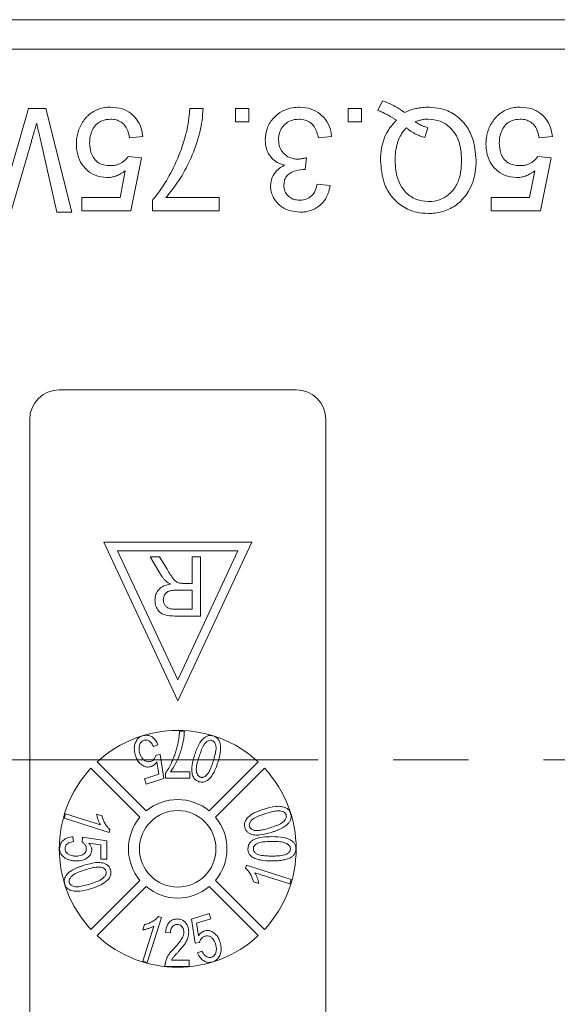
# Model space of a CAD drawing. Header units: millimetres. Extents: x 8853 to 11418, y 45 to 1005.
# Tile 182 of 256: x 10800 to 10818, y 444 to 477. Entities that reach past the tile are written whole.
import ezdxf

# ---------------------------------------------------------------- set-up
doc = ezdxf.new("R2010")
doc.units = ezdxf.units.MM
doc.linetypes.add('CENTERX2', pattern=[20.32, 12.7, -2.54, 2.54, -2.54])

msp = doc.modelspace()

# ---------------------------------------------------------------- linework, layer by layer
at = {"color": 7, "linetype": 'Continuous', "lineweight": 15}
for p, q in [((10827.855, 477.04), (10788.041, 477.04)), ((10786.923, 476.04), (10827.855, 476.04)), ((10811.855, 473.976), (10812.016, 474.296)), ((10799.299, 471.422), (10800.056, 474.04)), ((10800.056, 474.04), (10800.641, 474.04)), ((10800.641, 474.04), (10801.522, 470.54)), ((10805.505, 474.04), (10805.953, 474.04)), ((10807.047, 474.04), (10807.496, 474.04)), ((10807.047, 473.591), (10807.047, 474.04)), ((10807.496, 474.04), (10807.496, 473.591)), ((10810.851, 473.591), (10810.851, 474.04)), ((10810.851, 474.04), (10811.3, 474.04)), ((10811.3, 474.04), (10811.3, 473.591)), ((10807.496, 473.591), (10807.047, 473.591)), ((10811.3, 473.591), (10810.851, 473.591)), ((10813.442, 473.059), (10813.547, 473.392)), ((10800.153, 472.929), (10799.461, 470.54)), ((10801.012, 470.54), (10800.493, 472.842)), ((10803.917, 473.098), (10803.468, 473.053)), ((10810.295, 473.098), (10809.847, 473.053)), ((10817.75, 473.098), (10817.302, 473.053)), ((10803.424, 472.425), (10803.872, 472.38)), ((10803.872, 472.38), (10803.513, 470.585)), ((10809.447, 472.38), (10809.401, 471.976)), ((10817.257, 472.425), (10817.706, 472.38)), ((10817.706, 472.38), (10817.347, 470.585)), ((10803.147, 471.034), (10803.325, 471.94)), ((10816.98, 471.034), (10817.158, 471.94)), ((10809.802, 471.483), (10810.25, 471.438)), ((10801.853, 471.034), (10803.147, 471.034)), ((10801.853, 470.585), (10801.853, 471.034)), ((10804.248, 470.585), (10804.248, 470.948)), ((10804.697, 471.034), (10806.492, 471.034)), ((10806.492, 471.034), (10806.492, 470.585)), ((10815.686, 470.585), (10815.686, 471.034)), ((10815.686, 471.034), (10816.98, 471.034)), ((10801.522, 470.54), (10801.012, 470.54)), ((10803.513, 470.585), (10801.853, 470.585)), ((10806.492, 470.585), (10804.248, 470.585)), ((10817.347, 470.585), (10815.686, 470.585)), ((10801.096, 464.54), (10809.096, 464.54)), ((10800.096, 440.54), (10800.096, 463.54)), ((10810.096, 463.54), (10810.096, 440.54)), ((10802.596, 459.401), (10805.096, 454.04)), ((10807.596, 459.401), (10802.596, 459.401)), ((10805.096, 454.04), (10807.596, 459.401)), ((10803.067, 459.101), (10807.125, 459.101)), ((10805.096, 454.75), (10803.067, 459.101)), ((10804.491, 458.349), (10804.163, 458.901)), ((10804.163, 458.901), (10804.486, 458.901)), ((10804.486, 458.901), (10804.736, 458.479)), ((10807.125, 459.101), (10805.096, 454.75)), ((10805.583, 458.901), (10805.583, 458.004)), ((10805.865, 458.901), (10805.583, 458.901)), ((10805.865, 458.901), (10805.865, 456.901)), ((10805.294, 458.004), (10805.583, 458.004)), ((10805.048, 457.773), (10805.583, 457.773)), ((10805.583, 457.773), (10805.583, 457.132)), ((10805.583, 457.132), (10804.987, 457.132)), ((10805.865, 456.901), (10804.998, 456.901)), ((10805.157, 453.01), (10805.321, 453.01)), ((10804.43, 452.556), (10804.28, 452.491)), ((10804.358, 452.208), (10804.504, 452.229)), ((10804.504, 452.229), (10804.632, 451.416)), ((10802.376, 451.973), (10804.031, 450.318)), ((10804.458, 451.556), (10804.395, 451.983)), ((10806.161, 450.318), (10807.817, 451.973)), ((10803.819, 450.105), (10802.164, 451.761)), ((10803.977, 451.404), (10804.458, 451.556)), ((10804.685, 451.43), (10804.685, 451.596)), ((10804.849, 451.636), (10805.506, 451.636)), ((10805.506, 451.636), (10805.506, 451.43)), ((10808.029, 451.761), (10806.374, 450.105)), ((10804.034, 451.227), (10803.977, 451.404)), ((10804.632, 451.416), (10804.034, 451.227)), ((10805.506, 451.43), (10804.685, 451.43)), ((10801.259, 450.073), (10801.306, 450.22)), ((10802.778, 449.594), (10801.259, 450.073)), ((10801.306, 450.22), (10802.489, 449.847)), ((10802.538, 450.157), (10802.358, 450.214)), ((10802.778, 449.594), (10802.807, 449.689)), ((10801.557, 449.45), (10801.578, 449.285)), ((10801.865, 449.265), (10801.885, 449.429)), ((10801.885, 449.429), (10802.706, 449.306)), ((10802.501, 449.17), (10802.086, 449.23)), ((10802.706, 449.306), (10802.706, 448.691)), ((10802.501, 448.691), (10802.501, 449.17)), ((10802.706, 448.691), (10802.501, 448.691)), ((10807.415, 448.487), (10807.385, 448.391)), ((10807.415, 448.487), (10808.933, 448.008)), ((10808.887, 447.86), (10807.704, 448.233)), ((10802.164, 446.32), (10803.819, 447.975)), ((10806.374, 447.975), (10808.029, 446.32)), ((10807.654, 447.923), (10807.834, 447.867)), ((10808.933, 448.008), (10808.887, 447.86)), ((10804.031, 447.763), (10802.376, 446.108)), ((10807.817, 446.108), (10806.161, 447.763)), ((10804.543, 446.722), (10804.064, 445.203)), ((10804.543, 446.722), (10804.447, 446.751)), ((10805.56, 446.664), (10806.159, 446.853)), ((10805.689, 445.851), (10805.56, 446.664)), ((10806.215, 446.676), (10805.734, 446.525)), ((10806.159, 446.853), (10806.215, 446.676)), ((10803.916, 445.25), (10804.289, 446.433)), ((10803.979, 446.482), (10803.923, 446.302)), ((10805.734, 446.525), (10805.798, 446.098)), ((10804.851, 446.199), (10804.687, 446.219)), ((10805.834, 445.872), (10805.689, 445.851)), ((10805.763, 445.524), (10805.913, 445.589)), ((10804.064, 445.203), (10803.916, 445.25)), ((10804.881, 445.276), (10805.487, 445.276)), ((10805.487, 445.276), (10805.487, 445.07)), ((10805.487, 445.07), (10804.666, 445.07))]:
    msp.add_line(p, q, dxfattribs=at)
at = {"color": 1, "linetype": 'CENTERX2', "lineweight": 13}
msp.add_line((10715.855, 452.04), (11241.313, 452.04), dxfattribs=at)
at = {"color": 7, "linetype": 'Continuous', "lineweight": 15}
msp.add_circle((10805.096, 449.04), 1.292, dxfattribs=at)
for centre, radius, start, end in [((10801.096, 463.54), 1, 90, 180), ((10809.096, 463.54), 1, 0, 90), ((10805.096, 449.04), 4, 47.1491, 132.8509), ((10805.096, 449.04), 4, 137.1491, 222.8509), ((10805.096, 449.04), 4, 317.1491, 42.8509), ((10805.096, 449.04), 1.663, 50.1744, 129.8256), ((10805.096, 449.04), 1.663, 140.1744, 219.8256), ((10805.096, 449.04), 1.663, 320.1744, 39.8256), ((10805.096, 449.04), 1.663, 230.1744, 309.8256), ((10805.096, 449.04), 4, 227.1491, 312.8509)]:
    msp.add_arc(centre, radius, start, end, dxfattribs=at)
for points, knots in [([(10812.016, 474.296), (10812.079, 474.273), (10812.205, 474.228), (10812.359, 474.154), (10812.482, 474.087), (10812.577, 474.03), (10812.67, 473.969), (10812.731, 473.927), (10812.761, 473.906)], [0, 0, 0, 0, 0.237022, 0.475091, 0.605871, 0.736859, 0.868386, 1, 1, 1, 1]), ([(10802.83, 474.085), (10802.763, 474.083), (10802.628, 474.077), (10802.43, 474.029), (10802.243, 473.942), (10802.104, 473.839), (10802.006, 473.741), (10801.963, 473.687), (10801.941, 473.66)], [0, 0, 0, 0, 0.195914, 0.39631, 0.592972, 0.797743, 0.898464, 1, 1, 1, 1]), ([(10802.83, 474.085), (10802.965, 474.075), (10803.211, 474.057), (10803.531, 473.884), (10803.758, 473.638), (10803.881, 473.36), (10803.907, 473.174), (10803.917, 473.098)], [0, 0, 0, 0, 0.248379, 0.451028, 0.653732, 0.857674, 1, 1, 1, 1]), ([(10805.953, 474.04), (10805.944, 473.907), (10805.915, 473.506), (10805.745, 472.847), (10805.457, 472.148), (10805.106, 471.535), (10804.834, 471.202), (10804.697, 471.034)], [0, 0, 0, 0, 0.12089, 0.363049, 0.611426, 0.804202, 1, 1, 1, 1]), ([(10805.35, 473.089), (10805.367, 473.153), (10805.401, 473.282), (10805.436, 473.459), (10805.461, 473.618), (10805.48, 473.758), (10805.494, 473.899), (10805.501, 473.993), (10805.505, 474.04)], [0, 0, 0, 0, 0.207128, 0.414579, 0.560657, 0.706858, 0.853397, 1, 1, 1, 1]), ([(10808.052, 472.987), (10808.065, 473.123), (10808.091, 473.397), (10808.318, 473.732), (10808.619, 473.969), (10808.929, 474.074), (10809.13, 474.082), (10809.206, 474.085)], [0, 0, 0, 0, 0.228572, 0.459007, 0.660095, 0.870765, 1, 1, 1, 1]), ([(10809.206, 474.085), (10809.342, 474.074), (10809.593, 474.054), (10809.916, 473.869), (10810.148, 473.609), (10810.263, 473.334), (10810.287, 473.158), (10810.295, 473.098)], [0, 0, 0, 0, 0.249595, 0.46063, 0.671469, 0.886859, 1, 1, 1, 1]), ([(10812.485, 473.643), (10812.458, 473.662), (10812.402, 473.698), (10812.317, 473.751), (10812.23, 473.801), (10812.126, 473.858), (10812.002, 473.919), (10811.904, 473.957), (10811.855, 473.976)], [0, 0, 0, 0, 0.139963, 0.279956, 0.419938, 0.560053, 0.779572, 1, 1, 1, 1]), ([(10812.761, 473.906), (10812.822, 473.933), (10812.945, 473.987), (10813.11, 474.033), (10813.249, 474.06), (10813.359, 474.074), (10813.471, 474.083), (10813.545, 474.085), (10813.583, 474.085)], [0, 0, 0, 0, 0.2360294, 0.474761, 0.6050095, 0.7356999, 0.8676548, 1, 1, 1, 1]), ([(10813.583, 474.085), (10813.717, 474.076), (10814.019, 474.056), (10814.458, 473.858), (10814.827, 473.513), (10815.116, 472.982), (10815.153, 472.554), (10815.176, 472.292)], [0, 0, 0, 0, 0.150098, 0.337156, 0.525352, 0.708308, 1, 1, 1, 1]), ([(10816.663, 474.085), (10816.596, 474.083), (10816.461, 474.077), (10816.263, 474.029), (10816.076, 473.942), (10815.938, 473.839), (10815.84, 473.741), (10815.796, 473.687), (10815.775, 473.66)], [0, 0, 0, 0, 0.195914, 0.39631, 0.592972, 0.797743, 0.898464, 1, 1, 1, 1]), ([(10816.663, 474.085), (10816.799, 474.075), (10817.045, 474.057), (10817.364, 473.884), (10817.591, 473.638), (10817.714, 473.36), (10817.74, 473.174), (10817.75, 473.098)], [0, 0, 0, 0, 0.248379, 0.451028, 0.653732, 0.857674, 1, 1, 1, 1]), ([(10800.333, 473.551), (10800.314, 473.487), (10800.277, 473.359), (10800.228, 473.191), (10800.187, 473.048), (10800.164, 472.969), (10800.153, 472.929)], [0, 0, 0, 0, 0.308896, 0.617792, 0.808896, 1, 1, 1, 1]), ([(10800.493, 472.842), (10800.478, 472.907), (10800.448, 473.037), (10800.407, 473.22), (10800.368, 473.391), (10800.345, 473.498), (10800.333, 473.551)], [0, 0, 0, 0, 0.275241, 0.550482, 0.775241, 1, 1, 1, 1]), ([(10801.941, 473.66), (10801.903, 473.605), (10801.825, 473.495), (10801.743, 473.308), (10801.692, 473.111), (10801.676, 472.953), (10801.674, 472.862), (10801.674, 472.84)], [0, 0, 0, 0, 0.228036, 0.461347, 0.689746, 0.923403, 1, 1, 1, 1]), ([(10802.827, 473.681), (10802.728, 473.672), (10802.561, 473.657), (10802.363, 473.529), (10802.233, 473.366), (10802.138, 473.142), (10802.128, 472.968), (10802.122, 472.867)], [0, 0, 0, 0, 0.242689, 0.406584, 0.570206, 0.750946, 1, 1, 1, 1]), ([(10803.468, 473.053), (10803.446, 473.159), (10803.41, 473.328), (10803.271, 473.527), (10803.112, 473.636), (10802.956, 473.677), (10802.862, 473.68), (10802.827, 473.681)], [0, 0, 0, 0, 0.323008, 0.519347, 0.717293, 0.893001, 1, 1, 1, 1]), ([(10809.19, 473.681), (10809.091, 473.672), (10808.921, 473.657), (10808.716, 473.523), (10808.581, 473.354), (10808.51, 473.165), (10808.503, 473.036), (10808.5, 472.984)], [0, 0, 0, 0, 0.269591, 0.459441, 0.648883, 0.856246, 1, 1, 1, 1]), ([(10809.847, 473.053), (10809.812, 473.186), (10809.761, 473.381), (10809.582, 473.579), (10809.399, 473.667), (10809.263, 473.676), (10809.19, 473.681)], [0, 0, 0, 0, 0.404921, 0.593605, 0.78306, 1, 1, 1, 1]), ([(10811.945, 472.282), (10811.946, 472.349), (10811.949, 472.483), (10811.979, 472.72), (10812.047, 472.992), (10812.169, 473.257), (10812.32, 473.476), (10812.43, 473.587), (10812.485, 473.643)], [0, 0, 0, 0, 0.132684, 0.266041, 0.474214, 0.688935, 0.842827, 1, 1, 1, 1]), ([(10813.117, 473.589), (10813.151, 473.603), (10813.22, 473.631), (10813.31, 473.655), (10813.384, 473.669), (10813.441, 473.676), (10813.498, 473.68), (10813.537, 473.681), (10813.556, 473.681)], [0, 0, 0, 0, 0.244198, 0.490285, 0.616798, 0.743692, 0.871739, 1, 1, 1, 1]), ([(10813.547, 473.392), (10813.515, 473.402), (10813.451, 473.42), (10813.367, 473.452), (10813.295, 473.485), (10813.234, 473.517), (10813.175, 473.552), (10813.137, 473.577), (10813.117, 473.589)], [0, 0, 0, 0, 0.2105407, 0.4218235, 0.5655569, 0.7096369, 0.8547182, 1, 1, 1, 1]), ([(10813.556, 473.681), (10813.692, 473.669), (10813.966, 473.645), (10814.299, 473.42), (10814.546, 473.094), (10814.666, 472.704), (10814.677, 472.42), (10814.682, 472.29)], [0, 0, 0, 0, 0.20131, 0.404755, 0.576193, 0.805812, 1, 1, 1, 1]), ([(10815.775, 473.66), (10815.736, 473.605), (10815.658, 473.495), (10815.577, 473.308), (10815.526, 473.111), (10815.509, 472.953), (10815.507, 472.862), (10815.507, 472.84)], [0, 0, 0, 0, 0.228036, 0.461347, 0.689746, 0.923403, 1, 1, 1, 1]), ([(10816.66, 473.681), (10816.561, 473.672), (10816.395, 473.657), (10816.196, 473.529), (10816.067, 473.366), (10815.971, 473.142), (10815.961, 472.968), (10815.956, 472.867)], [0, 0, 0, 0, 0.242689, 0.406584, 0.570206, 0.750946, 1, 1, 1, 1]), ([(10817.302, 473.053), (10817.279, 473.159), (10817.243, 473.328), (10817.105, 473.527), (10816.945, 473.636), (10816.789, 473.677), (10816.696, 473.68), (10816.66, 473.681)], [0, 0, 0, 0, 0.323008, 0.519347, 0.717293, 0.893001, 1, 1, 1, 1]), ([(10812.438, 472.287), (10812.44, 472.354), (10812.443, 472.488), (10812.47, 472.703), (10812.526, 472.931), (10812.615, 473.129), (10812.718, 473.282), (10812.787, 473.354), (10812.821, 473.39)], [0, 0, 0, 0, 0.166848, 0.334564, 0.540524, 0.752508, 0.875078, 1, 1, 1, 1]), ([(10812.821, 473.39), (10812.847, 473.368), (10812.897, 473.324), (10812.979, 473.266), (10813.065, 473.214), (10813.169, 473.159), (10813.295, 473.105), (10813.393, 473.074), (10813.442, 473.059)], [0, 0, 0, 0, 0.141069, 0.282767, 0.423903, 0.56572, 0.782095, 1, 1, 1, 1]), ([(10802.701, 471.707), (10802.564, 471.721), (10802.314, 471.747), (10802.012, 471.96), (10801.798, 472.229), (10801.688, 472.539), (10801.678, 472.748), (10801.674, 472.84)], [0, 0, 0, 0, 0.238357, 0.435095, 0.63094, 0.839011, 1, 1, 1, 1]), ([(10802.122, 472.867), (10802.129, 472.755), (10802.141, 472.572), (10802.26, 472.344), (10802.411, 472.202), (10802.609, 472.122), (10802.748, 472.115), (10802.825, 472.111)], [0, 0, 0, 0, 0.284133, 0.463731, 0.644535, 0.805022, 1, 1, 1, 1]), ([(10804.248, 470.948), (10804.332, 471.052), (10804.585, 471.364), (10804.884, 471.891), (10805.169, 472.503), (10805.289, 472.893), (10805.35, 473.089)], [0, 0, 0, 0, 0.165203, 0.496137, 0.746721, 1, 1, 1, 1]), ([(10808.709, 472.124), (10808.594, 472.163), (10808.396, 472.229), (10808.19, 472.449), (10808.069, 472.701), (10808.058, 472.888), (10808.052, 472.987)], [0, 0, 0, 0, 0.302387, 0.525374, 0.748493, 1, 1, 1, 1]), ([(10808.5, 472.984), (10808.508, 472.895), (10808.523, 472.736), (10808.649, 472.539), (10808.815, 472.403), (10808.995, 472.339), (10809.112, 472.334), (10809.157, 472.332)], [0, 0, 0, 0, 0.254178, 0.457835, 0.661032, 0.868746, 1, 1, 1, 1]), ([(10816.534, 471.707), (10816.397, 471.721), (10816.147, 471.747), (10815.846, 471.96), (10815.631, 472.229), (10815.521, 472.539), (10815.511, 472.748), (10815.507, 472.84)], [0, 0, 0, 0, 0.2383567, 0.4350951, 0.6309397, 0.8390112, 1, 1, 1, 1]), ([(10815.956, 472.867), (10815.963, 472.755), (10815.975, 472.572), (10816.093, 472.344), (10816.245, 472.202), (10816.443, 472.122), (10816.582, 472.115), (10816.658, 472.111)], [0, 0, 0, 0, 0.284133, 0.463731, 0.644535, 0.805022, 1, 1, 1, 1]), ([(10802.825, 472.111), (10802.868, 472.112), (10802.954, 472.115), (10803.074, 472.142), (10803.181, 472.19), (10803.272, 472.254), (10803.357, 472.33), (10803.401, 472.393), (10803.424, 472.425)], [0, 0, 0, 0, 0.181774, 0.36703, 0.518513, 0.675027, 0.835287, 1, 1, 1, 1]), ([(10809.157, 472.332), (10809.173, 472.333), (10809.207, 472.334), (10809.256, 472.339), (10809.305, 472.347), (10809.352, 472.356), (10809.4, 472.367), (10809.431, 472.376), (10809.447, 472.38)], [0, 0, 0, 0, 0.169524, 0.339551, 0.504185, 0.669008, 0.834436, 1, 1, 1, 1]), ([(10813.558, 470.495), (10813.424, 470.504), (10813.118, 470.523), (10812.669, 470.718), (10812.288, 471.067), (10812.002, 471.601), (10811.966, 472.025), (10811.945, 472.282)], [0, 0, 0, 0, 0.149201, 0.339719, 0.531658, 0.715646, 1, 1, 1, 1]), ([(10813.556, 470.899), (10813.42, 470.913), (10813.147, 470.941), (10812.815, 471.167), (10812.57, 471.509), (10812.454, 471.895), (10812.443, 472.174), (10812.438, 472.287)], [0, 0, 0, 0, 0.203222, 0.407586, 0.580719, 0.828764, 1, 1, 1, 1]), ([(10814.682, 472.29), (10814.677, 472.156), (10814.667, 471.888), (10814.558, 471.507), (10814.337, 471.192), (10814.034, 470.976), (10813.755, 470.905), (10813.595, 470.9), (10813.556, 470.899)], [0, 0, 0, 0, 0.199014, 0.399339, 0.580729, 0.762132, 0.942113, 1, 1, 1, 1]), ([(10815.176, 472.292), (10815.169, 472.158), (10815.152, 471.795), (10814.976, 471.287), (10814.628, 470.846), (10814.203, 470.593), (10813.83, 470.502), (10813.613, 470.497), (10813.558, 470.495)], [0, 0, 0, 0, 0.148072, 0.401988, 0.580808, 0.75998, 0.939061, 1, 1, 1, 1]), ([(10816.658, 472.111), (10816.701, 472.112), (10816.788, 472.115), (10816.908, 472.142), (10817.014, 472.19), (10817.105, 472.254), (10817.19, 472.33), (10817.234, 472.393), (10817.257, 472.425)], [0, 0, 0, 0, 0.181774, 0.36703, 0.518513, 0.675027, 0.835287, 1, 1, 1, 1]), ([(10803.325, 471.94), (10803.298, 471.92), (10803.244, 471.88), (10803.164, 471.831), (10803.084, 471.79), (10802.985, 471.75), (10802.857, 471.715), (10802.753, 471.71), (10802.701, 471.707)], [0, 0, 0, 0, 0.147364, 0.295352, 0.418554, 0.542551, 0.767964, 1, 1, 1, 1]), ([(10808.231, 471.43), (10808.242, 471.528), (10808.263, 471.718), (10808.424, 471.947), (10808.587, 472.065), (10808.684, 472.112), (10808.709, 472.124)], [0, 0, 0, 0, 0.328269, 0.636143, 0.9088, 1, 1, 1, 1]), ([(10809.336, 471.981), (10809.219, 471.968), (10809.043, 471.948), (10808.849, 471.837), (10808.745, 471.726), (10808.689, 471.592), (10808.683, 471.496), (10808.68, 471.445)], [0, 0, 0, 0, 0.36756, 0.550992, 0.695411, 0.839595, 1, 1, 1, 1]), ([(10809.401, 471.976), (10809.395, 471.977), (10809.385, 471.978), (10809.368, 471.979), (10809.352, 471.98), (10809.342, 471.981), (10809.336, 471.981)], [0, 0, 0, 0, 0.250087, 0.500185, 0.75003, 1, 1, 1, 1]), ([(10817.158, 471.94), (10817.131, 471.92), (10817.078, 471.88), (10816.997, 471.831), (10816.917, 471.79), (10816.818, 471.75), (10816.69, 471.715), (10816.587, 471.71), (10816.534, 471.707)], [0, 0, 0, 0, 0.147364, 0.295352, 0.418554, 0.542551, 0.767964, 1, 1, 1, 1]), ([(10809.227, 470.54), (10809.092, 470.554), (10808.847, 470.578), (10808.529, 470.755), (10808.328, 471.003), (10808.24, 471.243), (10808.233, 471.384), (10808.231, 471.43)], [0, 0, 0, 0, 0.272752, 0.493599, 0.716338, 0.90619, 1, 1, 1, 1]), ([(10808.68, 471.445), (10808.686, 471.376), (10808.699, 471.246), (10808.809, 471.094), (10808.947, 470.992), (10809.088, 470.949), (10809.179, 470.945), (10809.213, 470.944)], [0, 0, 0, 0, 0.2487669, 0.4726731, 0.6635162, 0.8755788, 1, 1, 1, 1]), ([(10809.213, 470.944), (10809.297, 470.952), (10809.441, 470.965), (10809.614, 471.076), (10809.737, 471.233), (10809.783, 471.38), (10809.8, 471.471), (10809.802, 471.483)], [0, 0, 0, 0, 0.285919, 0.484989, 0.684325, 0.959069, 1, 1, 1, 1]), ([(10810.25, 471.438), (10810.217, 471.306), (10810.158, 471.068), (10809.939, 470.782), (10809.665, 470.606), (10809.414, 470.545), (10809.269, 470.541), (10809.227, 470.54)], [0, 0, 0, 0, 0.270658, 0.489263, 0.708369, 0.914642, 1, 1, 1, 1]), ([(10804.702, 458.077), (10804.69, 458.089), (10804.666, 458.112), (10804.632, 458.149), (10804.6, 458.187), (10804.565, 458.233), (10804.529, 458.287), (10804.504, 458.329), (10804.491, 458.349)], [0, 0, 0, 0, 0.144665, 0.289487, 0.4342, 0.579222, 0.789354, 1, 1, 1, 1]), ([(10804.736, 458.479), (10804.77, 458.422), (10804.842, 458.306), (10804.943, 458.153), (10805.052, 458.048), (10805.126, 458.023), (10805.155, 458.013)], [0, 0, 0, 0, 0.311481, 0.638477, 0.856708, 1, 1, 1, 1]), ([(10804.327, 457.441), (10804.333, 457.509), (10804.344, 457.633), (10804.44, 457.79), (10804.587, 457.91), (10804.738, 457.959), (10804.835, 457.975), (10804.857, 457.978)], [0, 0, 0, 0, 0.243042, 0.443531, 0.644482, 0.917379, 1, 1, 1, 1]), ([(10804.857, 457.978), (10804.844, 457.985), (10804.816, 457.999), (10804.776, 458.022), (10804.737, 458.047), (10804.714, 458.067), (10804.702, 458.077)], [0, 0, 0, 0, 0.250484, 0.501049, 0.749483, 1, 1, 1, 1]), ([(10805.155, 458.013), (10805.161, 458.012), (10805.173, 458.01), (10805.19, 458.008), (10805.207, 458.007), (10805.231, 458.005), (10805.26, 458.004), (10805.283, 458.004), (10805.294, 458.004)], [0, 0, 0, 0, 0.125153, 0.250477, 0.375646, 0.500866, 0.750267, 1, 1, 1, 1]), ([(10804.609, 457.447), (10804.614, 457.491), (10804.622, 457.568), (10804.68, 457.666), (10804.763, 457.733), (10804.891, 457.769), (10804.988, 457.772), (10805.048, 457.773)], [0, 0, 0, 0, 0.210178, 0.371226, 0.533565, 0.714898, 1, 1, 1, 1]), ([(10804.998, 456.901), (10804.886, 456.903), (10804.724, 456.906), (10804.525, 456.992), (10804.412, 457.116), (10804.339, 457.271), (10804.331, 457.387), (10804.327, 457.441)], [0, 0, 0, 0, 0.336384, 0.490534, 0.645438, 0.837553, 1, 1, 1, 1]), ([(10804.987, 457.132), (10804.918, 457.136), (10804.818, 457.141), (10804.703, 457.21), (10804.643, 457.287), (10804.612, 457.369), (10804.61, 457.424), (10804.609, 457.447)], [0, 0, 0, 0, 0.363897, 0.534205, 0.704468, 0.879693, 1, 1, 1, 1]), ([(10805.321, 453.01), (10805.317, 452.943), (10805.309, 452.809), (10805.272, 452.611), (10805.224, 452.416), (10805.148, 452.184), (10805.033, 451.916), (10804.911, 451.73), (10804.849, 451.636)], [0, 0, 0, 0, 0.136074, 0.273442, 0.409391, 0.546051, 0.771031, 1, 1, 1, 1]), ([(10805.098, 452.575), (10805.106, 452.611), (10805.121, 452.682), (10805.138, 452.791), (10805.15, 452.9), (10805.155, 452.973), (10805.157, 453.01)], [0, 0, 0, 0, 0.2489441, 0.4983189, 0.7489671, 1, 1, 1, 1]), ([(10803.668, 452.188), (10803.663, 452.204), (10803.654, 452.236), (10803.643, 452.285), (10803.635, 452.334), (10803.629, 452.399), (10803.631, 452.48), (10803.645, 452.542), (10803.651, 452.573)], [0, 0, 0, 0, 0.127963, 0.256223, 0.384243, 0.512773, 0.753539, 1, 1, 1, 1]), ([(10803.651, 452.573), (10803.659, 452.598), (10803.674, 452.647), (10803.708, 452.71), (10803.75, 452.762), (10803.796, 452.801), (10803.849, 452.835), (10803.889, 452.849), (10803.91, 452.856)], [0, 0, 0, 0, 0.191156, 0.386745, 0.532242, 0.682074, 0.838678, 1, 1, 1, 1]), ([(10803.958, 452.704), (10803.929, 452.691), (10803.876, 452.666), (10803.82, 452.586), (10803.786, 452.477), (10803.79, 452.359), (10803.812, 452.283), (10803.82, 452.254)], [0, 0, 0, 0, 0.177382, 0.334007, 0.546686, 0.828047, 1, 1, 1, 1]), ([(10803.91, 452.856), (10803.961, 452.867), (10804.051, 452.887), (10804.18, 452.85), (10804.286, 452.781), (10804.373, 452.68), (10804.411, 452.597), (10804.43, 452.556)], [0, 0, 0, 0, 0.231033, 0.410099, 0.588276, 0.79967, 1, 1, 1, 1]), ([(10804.28, 452.491), (10804.251, 452.546), (10804.21, 452.624), (10804.118, 452.693), (10804.043, 452.718), (10803.988, 452.711), (10803.961, 452.704), (10803.958, 452.704)], [0, 0, 0, 0, 0.432044, 0.616827, 0.802741, 0.978102, 1, 1, 1, 1]), ([(10804.685, 451.596), (10804.722, 451.652), (10804.796, 451.764), (10804.879, 451.935), (10804.951, 452.097), (10805.009, 452.253), (10805.059, 452.412), (10805.085, 452.521), (10805.098, 452.575)], [0, 0, 0, 0, 0.187474, 0.376649, 0.531429, 0.686592, 0.843059, 1, 1, 1, 1]), ([(10805.665, 452.204), (10805.708, 452.331), (10805.772, 452.516), (10805.915, 452.729), (10806.036, 452.833), (10806.162, 452.872), (10806.244, 452.867), (10806.289, 452.855), (10806.301, 452.851)], [0, 0, 0, 0, 0.39843, 0.578555, 0.76032, 0.861216, 0.962169, 1, 1, 1, 1]), ([(10805.817, 452.156), (10805.838, 452.219), (10805.88, 452.346), (10805.951, 452.51), (10806.032, 452.628), (10806.11, 452.684), (10806.177, 452.708), (10806.224, 452.706), (10806.248, 452.7), (10806.253, 452.699)], [0, 0, 0, 0, 0.26335, 0.527085, 0.70469, 0.820189, 0.900798, 0.982045, 1, 1, 1, 1]), ([(10806.253, 452.699), (10806.272, 452.69), (10806.311, 452.673), (10806.358, 452.614), (10806.392, 452.523), (10806.394, 452.379), (10806.357, 452.202), (10806.318, 452.07), (10806.298, 452.004)], [0, 0, 0, 0, 0.0820242, 0.1644637, 0.2906291, 0.4572607, 0.7266127, 1, 1, 1, 1]), ([(10806.301, 452.851), (10806.321, 452.844), (10806.361, 452.83), (10806.414, 452.794), (10806.459, 452.749), (10806.49, 452.701), (10806.512, 452.654), (10806.521, 452.624), (10806.525, 452.608)], [0, 0, 0, 0, 0.18305, 0.371765, 0.546827, 0.72894, 0.863493, 1, 1, 1, 1]), ([(10806.525, 452.608), (10806.533, 452.567), (10806.548, 452.483), (10806.541, 452.363), (10806.526, 452.253), (10806.505, 452.153), (10806.48, 452.054), (10806.46, 451.989), (10806.45, 451.956)], [0, 0, 0, 0, 0.189976, 0.385585, 0.537948, 0.690959, 0.845359, 1, 1, 1, 1]), ([(10803.82, 452.254), (10803.845, 452.19), (10803.883, 452.097), (10803.984, 452.011), (10804.069, 451.977), (10804.139, 451.98), (10804.175, 451.99), (10804.185, 451.993)], [0, 0, 0, 0, 0.404133, 0.590474, 0.778216, 0.938326, 1, 1, 1, 1]), ([(10804.197, 451.816), (10804.155, 451.808), (10804.071, 451.79), (10803.935, 451.833), (10803.812, 451.921), (10803.719, 452.048), (10803.684, 452.144), (10803.668, 452.188)], [0, 0, 0, 0, 0.177529, 0.354598, 0.576747, 0.802574, 1, 1, 1, 1]), ([(10804.185, 451.993), (10804.2, 451.998), (10804.232, 452.011), (10804.272, 452.04), (10804.303, 452.075), (10804.328, 452.114), (10804.348, 452.159), (10804.355, 452.192), (10804.358, 452.208)], [0, 0, 0, 0, 0.172016, 0.35027, 0.50136, 0.657066, 0.825975, 1, 1, 1, 1]), ([(10804.395, 451.983), (10804.387, 451.971), (10804.373, 451.948), (10804.343, 451.91), (10804.303, 451.871), (10804.26, 451.842), (10804.224, 451.826), (10804.206, 451.819), (10804.197, 451.816)], [0, 0, 0, 0, 0.155778, 0.312452, 0.546133, 0.787059, 0.893146, 1, 1, 1, 1]), ([(10805.814, 451.307), (10805.773, 451.325), (10805.694, 451.358), (10805.614, 451.467), (10805.566, 451.638), (10805.574, 451.894), (10805.632, 452.092), (10805.665, 452.204)], [0, 0, 0, 0, 0.130102, 0.251339, 0.3866, 0.653267, 1, 1, 1, 1]), ([(10805.864, 451.46), (10805.845, 451.469), (10805.806, 451.486), (10805.759, 451.543), (10805.728, 451.626), (10805.719, 451.766), (10805.754, 451.945), (10805.796, 452.085), (10805.817, 452.156)], [0, 0, 0, 0, 0.081501, 0.16341, 0.28555, 0.424413, 0.709181, 1, 1, 1, 1]), ([(10806.45, 451.956), (10806.407, 451.829), (10806.344, 451.643), (10806.2, 451.43), (10806.078, 451.326), (10805.954, 451.287), (10805.872, 451.291), (10805.827, 451.303), (10805.814, 451.307)], [0, 0, 0, 0, 0.397793, 0.578801, 0.761678, 0.860551, 0.959511, 1, 1, 1, 1]), ([(10806.298, 452.004), (10806.288, 451.972), (10806.267, 451.909), (10806.234, 451.82), (10806.2, 451.736), (10806.163, 451.659), (10806.12, 451.583), (10806.081, 451.54), (10806.061, 451.517)], [0, 0, 0, 0, 0.183296, 0.366739, 0.522449, 0.67858, 0.837782, 1, 1, 1, 1]), ([(10806.061, 451.517), (10806.048, 451.506), (10806.022, 451.484), (10805.984, 451.464), (10805.949, 451.454), (10805.921, 451.451), (10805.892, 451.453), (10805.873, 451.458), (10805.864, 451.46)], [0, 0, 0, 0, 0.233486, 0.474398, 0.601204, 0.732029, 0.864197, 1, 1, 1, 1]), ([(10807.366, 449.745), (10807.357, 449.788), (10807.339, 449.87), (10807.381, 449.998), (10807.49, 450.135), (10807.705, 450.277), (10807.902, 450.344), (10808.015, 450.382)], [0, 0, 0, 0, 0.126146, 0.248685, 0.381789, 0.644448, 1, 1, 1, 1]), ([(10807.521, 449.792), (10807.516, 449.813), (10807.508, 449.854), (10807.528, 449.926), (10807.581, 450.004), (10807.695, 450.091), (10807.863, 450.163), (10807.996, 450.207), (10808.063, 450.23)], [0, 0, 0, 0, 0.0814958, 0.163467, 0.2846171, 0.4470253, 0.7211404, 1, 1, 1, 1]), ([(10808.015, 450.382), (10808.144, 450.419), (10808.333, 450.474), (10808.591, 450.478), (10808.747, 450.438), (10808.849, 450.356), (10808.891, 450.287), (10808.906, 450.244), (10808.91, 450.232)], [0, 0, 0, 0, 0.398487, 0.580423, 0.764447, 0.863754, 0.963105, 1, 1, 1, 1]), ([(10808.063, 450.23), (10808.127, 450.249), (10808.255, 450.287), (10808.429, 450.323), (10808.573, 450.324), (10808.664, 450.293), (10808.723, 450.251), (10808.748, 450.211), (10808.756, 450.188), (10808.758, 450.184)], [0, 0, 0, 0, 0.26321, 0.526906, 0.702895, 0.82215, 0.902396, 0.983377, 1, 1, 1, 1]), ([(10808.91, 450.232), (10808.916, 450.211), (10808.928, 450.168), (10808.928, 450.102), (10808.916, 450.039), (10808.894, 449.987), (10808.867, 449.944), (10808.849, 449.921), (10808.84, 449.909)], [0, 0, 0, 0, 0.190309, 0.38662, 0.562308, 0.745207, 0.871859, 1, 1, 1, 1]), ([(10802.358, 450.214), (10802.361, 450.197), (10802.366, 450.164), (10802.378, 450.116), (10802.392, 450.067), (10802.412, 450.006), (10802.441, 449.93), (10802.473, 449.875), (10802.489, 449.847)], [0, 0, 0, 0, 0.127794, 0.25608, 0.383876, 0.511854, 0.754509, 1, 1, 1, 1]), ([(10802.807, 449.689), (10802.777, 449.717), (10802.716, 449.775), (10802.646, 449.882), (10802.586, 449.998), (10802.554, 450.092), (10802.541, 450.146), (10802.538, 450.157)], [0, 0, 0, 0, 0.2257979, 0.4583838, 0.6958093, 0.9380619, 1, 1, 1, 1]), ([(10808.758, 450.184), (10808.762, 450.164), (10808.77, 450.122), (10808.748, 450.05), (10808.698, 449.978), (10808.589, 449.891), (10808.422, 449.818), (10808.284, 449.772), (10808.215, 449.748)], [0, 0, 0, 0, 0.082176, 0.164779, 0.286551, 0.426628, 0.71036, 1, 1, 1, 1]), ([(10808.84, 449.909), (10808.81, 449.879), (10808.749, 449.818), (10808.646, 449.754), (10808.547, 449.704), (10808.455, 449.664), (10808.36, 449.628), (10808.295, 449.607), (10808.263, 449.596)], [0, 0, 0, 0, 0.192003, 0.389705, 0.541013, 0.692984, 0.846361, 1, 1, 1, 1]), ([(10808.263, 449.596), (10808.133, 449.559), (10807.945, 449.505), (10807.687, 449.5), (10807.53, 449.541), (10807.427, 449.622), (10807.385, 449.691), (10807.37, 449.734), (10807.366, 449.745)], [0, 0, 0, 0, 0.397993, 0.580197, 0.764282, 0.864607, 0.964958, 1, 1, 1, 1]), ([(10807.68, 449.664), (10807.664, 449.668), (10807.631, 449.676), (10807.591, 449.696), (10807.563, 449.72), (10807.545, 449.742), (10807.53, 449.766), (10807.524, 449.783), (10807.521, 449.792)], [0, 0, 0, 0, 0.234136, 0.47621, 0.606476, 0.74032, 0.868467, 1, 1, 1, 1]), ([(10808.215, 449.748), (10808.183, 449.739), (10808.119, 449.719), (10808.027, 449.695), (10807.939, 449.675), (10807.855, 449.662), (10807.768, 449.653), (10807.71, 449.66), (10807.68, 449.664)], [0, 0, 0, 0, 0.183286, 0.366712, 0.522381, 0.678491, 0.837651, 1, 1, 1, 1]), ([(10801.106, 449.052), (10801.111, 449.102), (10801.12, 449.198), (10801.208, 449.319), (10801.34, 449.409), (10801.466, 449.441), (10801.543, 449.448), (10801.557, 449.45)], [0, 0, 0, 0, 0.222912, 0.429114, 0.647214, 0.937531, 1, 1, 1, 1]), ([(10801.578, 449.285), (10801.522, 449.276), (10801.442, 449.262), (10801.353, 449.207), (10801.311, 449.154), (10801.293, 449.1), (10801.291, 449.065), (10801.291, 449.051)], [0, 0, 0, 0, 0.406374, 0.592589, 0.744614, 0.896945, 1, 1, 1, 1]), ([(10802.009, 449.048), (10802.008, 449.063), (10802.007, 449.095), (10801.995, 449.137), (10801.976, 449.172), (10801.95, 449.205), (10801.913, 449.237), (10801.881, 449.256), (10801.865, 449.265)], [0, 0, 0, 0, 0.169274, 0.343337, 0.470122, 0.601323, 0.797642, 1, 1, 1, 1]), ([(10802.086, 449.23), (10802.096, 449.221), (10802.114, 449.201), (10802.141, 449.165), (10802.167, 449.122), (10802.184, 449.077), (10802.192, 449.037), (10802.193, 449.014), (10802.193, 449.003)], [0, 0, 0, 0, 0.155622, 0.312048, 0.522865, 0.739991, 0.868899, 1, 1, 1, 1]), ([(10807.466, 449.041), (10807.471, 449.086), (10807.48, 449.174), (10807.552, 449.281), (10807.707, 449.384), (10807.956, 449.444), (10808.169, 449.449), (10808.277, 449.451)], [0, 0, 0, 0, 0.132467, 0.259515, 0.367846, 0.679603, 1, 1, 1, 1]), ([(10807.65, 449.039), (10807.652, 449.061), (10807.656, 449.103), (10807.695, 449.164), (10807.763, 449.218), (10807.89, 449.265), (10808.066, 449.284), (10808.206, 449.286), (10808.276, 449.287)], [0, 0, 0, 0, 0.085224, 0.171206, 0.283222, 0.43306, 0.713823, 1, 1, 1, 1]), ([(10808.276, 449.287), (10808.343, 449.286), (10808.483, 449.284), (10808.656, 449.267), (10808.787, 449.22), (10808.854, 449.166), (10808.895, 449.103), (10808.899, 449.062), (10808.902, 449.041)], [0, 0, 0, 0, 0.271738, 0.571643, 0.702765, 0.834611, 0.913732, 1, 1, 1, 1]), ([(10808.277, 449.451), (10808.411, 449.448), (10808.605, 449.443), (10808.85, 449.375), (10808.987, 449.295), (10809.062, 449.188), (10809.085, 449.106), (10809.086, 449.056), (10809.086, 449.041)], [0, 0, 0, 0, 0.397293, 0.573404, 0.751661, 0.853128, 0.954558, 1, 1, 1, 1]), ([(10801.3, 448.727), (10801.279, 448.741), (10801.236, 448.77), (10801.186, 448.821), (10801.148, 448.875), (10801.124, 448.929), (10801.108, 448.989), (10801.107, 449.031), (10801.106, 449.052)], [0, 0, 0, 0, 0.193249, 0.390898, 0.535588, 0.684711, 0.839955, 1, 1, 1, 1]), ([(10801.291, 449.051), (10801.294, 449.019), (10801.299, 448.963), (10801.347, 448.892), (10801.426, 448.835), (10801.536, 448.798), (10801.622, 448.795), (10801.663, 448.793)], [0, 0, 0, 0, 0.188744, 0.324822, 0.492508, 0.758011, 1, 1, 1, 1]), ([(10801.663, 448.793), (10801.726, 448.797), (10801.815, 448.802), (10801.92, 448.854), (10801.976, 448.908), (10802.005, 448.978), (10802.007, 449.024), (10802.009, 449.048)], [0, 0, 0, 0, 0.383963, 0.547613, 0.713022, 0.855096, 1, 1, 1, 1]), ([(10802.193, 449.003), (10802.19, 448.969), (10802.184, 448.897), (10802.12, 448.793), (10802.015, 448.707), (10801.862, 448.64), (10801.744, 448.633), (10801.675, 448.629)], [0, 0, 0, 0, 0.142548, 0.302942, 0.503054, 0.708879, 1, 1, 1, 1]), ([(10808.277, 448.631), (10808.142, 448.634), (10807.947, 448.639), (10807.711, 448.705), (10807.582, 448.778), (10807.503, 448.87), (10807.47, 448.96), (10807.467, 449.018), (10807.466, 449.041)], [0, 0, 0, 0, 0.396817, 0.575976, 0.724424, 0.827652, 0.931402, 1, 1, 1, 1]), ([(10807.76, 448.868), (10807.733, 448.888), (10807.691, 448.918), (10807.657, 448.98), (10807.651, 449.018), (10807.651, 449.037), (10807.65, 449.039)], [0, 0, 0, 0, 0.472419, 0.721549, 0.970751, 1, 1, 1, 1]), ([(10808.902, 449.041), (10808.9, 449.02), (10808.896, 448.979), (10808.855, 448.918), (10808.789, 448.864), (10808.663, 448.817), (10808.489, 448.799), (10808.347, 448.796), (10808.276, 448.795)], [0, 0, 0, 0, 0.0834403, 0.1674573, 0.2901796, 0.424177, 0.7091941, 1, 1, 1, 1]), ([(10809.086, 449.041), (10809.085, 449.018), (10809.083, 448.971), (10809.064, 448.909), (10809.036, 448.856), (10809.004, 448.816), (10808.969, 448.782), (10808.945, 448.764), (10808.932, 448.755)], [0, 0, 0, 0, 0.203225, 0.41287, 0.56979, 0.731801, 0.864927, 1, 1, 1, 1]), ([(10801.675, 448.629), (10801.659, 448.629), (10801.625, 448.63), (10801.575, 448.634), (10801.526, 448.641), (10801.462, 448.655), (10801.385, 448.68), (10801.329, 448.711), (10801.3, 448.727)], [0, 0, 0, 0, 0.127378, 0.254999, 0.382438, 0.510406, 0.752427, 1, 1, 1, 1]), ([(10801.93, 448.484), (10802.059, 448.522), (10802.248, 448.577), (10802.508, 448.58), (10802.666, 448.539), (10802.768, 448.455), (10802.808, 448.387), (10802.823, 448.345), (10802.826, 448.335)], [0, 0, 0, 0, 0.397933, 0.582332, 0.768605, 0.868643, 0.968479, 1, 1, 1, 1]), ([(10808.276, 448.795), (10808.243, 448.795), (10808.176, 448.796), (10808.083, 448.8), (10807.996, 448.808), (10807.917, 448.819), (10807.836, 448.835), (10807.786, 448.857), (10807.76, 448.868)], [0, 0, 0, 0, 0.190496, 0.381118, 0.533543, 0.686347, 0.8418, 1, 1, 1, 1]), ([(10808.932, 448.755), (10808.891, 448.735), (10808.808, 448.693), (10808.685, 448.664), (10808.574, 448.647), (10808.475, 448.637), (10808.376, 448.632), (10808.31, 448.631), (10808.277, 448.631)], [0, 0, 0, 0, 0.203404, 0.412578, 0.558423, 0.704766, 0.852269, 1, 1, 1, 1]), ([(10801.353, 448.171), (10801.382, 448.201), (10801.442, 448.262), (10801.544, 448.325), (10801.643, 448.375), (10801.736, 448.416), (10801.832, 448.452), (10801.897, 448.473), (10801.93, 448.484)], [0, 0, 0, 0, 0.18979, 0.385218, 0.537634, 0.690722, 0.845228, 1, 1, 1, 1]), ([(10801.435, 447.896), (10801.431, 447.916), (10801.422, 447.955), (10801.441, 448.024), (10801.49, 448.1), (10801.602, 448.188), (10801.771, 448.263), (10801.908, 448.309), (10801.978, 448.332)], [0, 0, 0, 0, 0.078202, 0.156814, 0.274428, 0.428483, 0.711398, 1, 1, 1, 1]), ([(10801.978, 448.332), (10802.009, 448.342), (10802.073, 448.361), (10802.165, 448.386), (10802.253, 448.405), (10802.338, 448.418), (10802.424, 448.427), (10802.483, 448.42), (10802.512, 448.417)], [0, 0, 0, 0, 0.183286, 0.366712, 0.522381, 0.678491, 0.837651, 1, 1, 1, 1]), ([(10802.672, 448.288), (10802.676, 448.268), (10802.684, 448.227), (10802.664, 448.156), (10802.613, 448.079), (10802.5, 447.991), (10802.332, 447.918), (10802.197, 447.873), (10802.129, 447.851)], [0, 0, 0, 0, 0.081148, 0.162775, 0.281887, 0.440431, 0.71766, 1, 1, 1, 1]), ([(10802.826, 448.335), (10802.835, 448.292), (10802.853, 448.207), (10802.809, 448.078), (10802.695, 447.94), (10802.481, 447.801), (10802.286, 447.735), (10802.177, 447.699)], [0, 0, 0, 0, 0.129663, 0.25238, 0.389931, 0.65822, 1, 1, 1, 1]), ([(10802.512, 448.417), (10802.54, 448.409), (10802.586, 448.396), (10802.64, 448.353), (10802.662, 448.314), (10802.67, 448.292), (10802.672, 448.288)], [0, 0, 0, 0, 0.393428, 0.66797, 0.943111, 1, 1, 1, 1]), ([(10807.385, 448.391), (10807.443, 448.33), (10807.56, 448.205), (10807.627, 448.03), (10807.652, 447.935), (10807.654, 447.923)], [0, 0, 0, 0, 0.458957, 0.935465, 1, 1, 1, 1]), ([(10807.834, 447.867), (10807.828, 447.9), (10807.816, 447.965), (10807.778, 448.09), (10807.733, 448.176), (10807.704, 448.233)], [0, 0, 0, 0, 0.256175, 0.51219, 1, 1, 1, 1]), ([(10801.282, 447.848), (10801.276, 447.869), (10801.265, 447.913), (10801.264, 447.978), (10801.276, 448.041), (10801.298, 448.093), (10801.325, 448.137), (10801.343, 448.16), (10801.353, 448.171)], [0, 0, 0, 0, 0.1903088, 0.3866202, 0.5623083, 0.7452068, 0.8718592, 1, 1, 1, 1]), ([(10802.177, 447.699), (10802.048, 447.661), (10801.86, 447.607), (10801.602, 447.602), (10801.446, 447.643), (10801.343, 447.724), (10801.301, 447.793), (10801.286, 447.836), (10801.282, 447.848)], [0, 0, 0, 0, 0.398455, 0.580367, 0.764167, 0.863829, 0.96352, 1, 1, 1, 1]), ([(10802.129, 447.851), (10802.066, 447.831), (10801.938, 447.793), (10801.762, 447.757), (10801.619, 447.757), (10801.527, 447.788), (10801.469, 447.83), (10801.444, 447.869), (10801.436, 447.892), (10801.435, 447.896)], [0, 0, 0, 0, 0.263277, 0.527047, 0.704761, 0.823099, 0.903112, 0.983865, 1, 1, 1, 1]), ([(10804.447, 446.751), (10804.419, 446.721), (10804.361, 446.66), (10804.255, 446.589), (10804.139, 446.53), (10804.045, 446.498), (10803.991, 446.485), (10803.979, 446.482)], [0, 0, 0, 0, 0.226143, 0.459037, 0.694977, 0.935558, 1, 1, 1, 1]), ([(10804.687, 446.219), (10804.699, 446.308), (10804.717, 446.437), (10804.818, 446.577), (10804.917, 446.645), (10805.012, 446.668), (10805.067, 446.67), (10805.085, 446.67)], [0, 0, 0, 0, 0.392892, 0.572783, 0.753614, 0.921225, 1, 1, 1, 1]), ([(10805.085, 446.67), (10805.136, 446.666), (10805.224, 446.658), (10805.33, 446.588), (10805.403, 446.497), (10805.457, 446.375), (10805.463, 446.28), (10805.466, 446.229)], [0, 0, 0, 0, 0.2315921, 0.3991134, 0.5659003, 0.765762, 1, 1, 1, 1]), ([(10803.923, 446.302), (10803.939, 446.305), (10803.972, 446.31), (10804.021, 446.322), (10804.069, 446.336), (10804.131, 446.356), (10804.206, 446.385), (10804.261, 446.417), (10804.289, 446.433)], [0, 0, 0, 0, 0.127798, 0.256107, 0.383903, 0.511894, 0.754532, 1, 1, 1, 1]), ([(10805.081, 446.486), (10805.052, 446.483), (10805, 446.479), (10804.937, 446.438), (10804.892, 446.384), (10804.857, 446.303), (10804.853, 446.238), (10804.851, 446.199)], [0, 0, 0, 0, 0.209928, 0.370242, 0.529862, 0.716294, 1, 1, 1, 1]), ([(10805.302, 446.227), (10805.298, 446.269), (10805.292, 446.337), (10805.242, 446.416), (10805.187, 446.463), (10805.13, 446.483), (10805.094, 446.485), (10805.081, 446.486)], [0, 0, 0, 0, 0.326003, 0.538357, 0.716388, 0.895146, 1, 1, 1, 1]), ([(10805.798, 446.098), (10805.805, 446.11), (10805.82, 446.133), (10805.85, 446.17), (10805.889, 446.209), (10805.931, 446.237), (10805.968, 446.254), (10805.986, 446.261), (10805.995, 446.264)], [0, 0, 0, 0, 0.157952, 0.316856, 0.544695, 0.779396, 0.889257, 1, 1, 1, 1]), ([(10805.995, 446.264), (10806.037, 446.273), (10806.121, 446.29), (10806.256, 446.249), (10806.378, 446.162), (10806.472, 446.035), (10806.507, 445.939), (10806.524, 445.892)], [0, 0, 0, 0, 0.177674, 0.352669, 0.57168, 0.794642, 1, 1, 1, 1]), ([(10804.962, 445.666), (10805.007, 445.715), (10805.097, 445.814), (10805.216, 445.962), (10805.292, 446.104), (10805.299, 446.194), (10805.302, 446.227)], [0, 0, 0, 0, 0.2983772, 0.5970962, 0.8531687, 1, 1, 1, 1]), ([(10805.466, 446.229), (10805.465, 446.195), (10805.462, 446.128), (10805.435, 446.017), (10805.383, 445.901), (10805.306, 445.784), (10805.217, 445.676), (10805.155, 445.607), (10805.124, 445.572)], [0, 0, 0, 0, 0.131944, 0.266787, 0.446934, 0.632145, 0.81578, 1, 1, 1, 1]), ([(10806.008, 446.088), (10805.976, 446.074), (10805.918, 446.047), (10805.862, 445.969), (10805.841, 445.909), (10805.835, 445.876), (10805.834, 445.872)], [0, 0, 0, 0, 0.349762, 0.652672, 0.962091, 1, 1, 1, 1]), ([(10806.373, 445.826), (10806.352, 445.88), (10806.32, 445.964), (10806.234, 446.053), (10806.149, 446.097), (10806.068, 446.104), (10806.024, 446.092), (10806.008, 446.088)], [0, 0, 0, 0, 0.338842, 0.53301, 0.728333, 0.898026, 1, 1, 1, 1]), ([(10804.682, 445.211), (10804.688, 445.235), (10804.702, 445.284), (10804.729, 445.351), (10804.761, 445.414), (10804.806, 445.489), (10804.873, 445.573), (10804.932, 445.635), (10804.962, 445.666)], [0, 0, 0, 0, 0.138221, 0.277395, 0.402216, 0.527815, 0.762777, 1, 1, 1, 1]), ([(10805.124, 445.572), (10805.101, 445.548), (10805.066, 445.512), (10805.021, 445.463), (10804.978, 445.416), (10804.927, 445.356), (10804.896, 445.303), (10804.881, 445.276)], [0, 0, 0, 0, 0.259965, 0.389946, 0.519942, 0.758178, 1, 1, 1, 1]), ([(10805.913, 445.589), (10805.94, 445.536), (10805.98, 445.458), (10806.072, 445.39), (10806.147, 445.363), (10806.203, 445.369), (10806.231, 445.376), (10806.234, 445.377)], [0, 0, 0, 0, 0.42142, 0.608037, 0.795331, 0.975757, 1, 1, 1, 1]), ([(10806.234, 445.377), (10806.259, 445.387), (10806.307, 445.408), (10806.364, 445.478), (10806.401, 445.579), (10806.406, 445.703), (10806.383, 445.786), (10806.373, 445.826)], [0, 0, 0, 0, 0.150705, 0.302187, 0.50178, 0.762512, 1, 1, 1, 1]), ([(10806.524, 445.892), (10806.529, 445.876), (10806.539, 445.844), (10806.549, 445.795), (10806.557, 445.746), (10806.562, 445.681), (10806.561, 445.601), (10806.548, 445.539), (10806.541, 445.507)], [0, 0, 0, 0, 0.127976, 0.256265, 0.384294, 0.512916, 0.753586, 1, 1, 1, 1]), ([(10806.283, 445.224), (10806.232, 445.213), (10806.142, 445.193), (10806.005, 445.232), (10805.893, 445.311), (10805.811, 445.416), (10805.777, 445.492), (10805.763, 445.524)], [0, 0, 0, 0, 0.231218, 0.408045, 0.624904, 0.840008, 1, 1, 1, 1]), ([(10806.541, 445.507), (10806.533, 445.483), (10806.518, 445.433), (10806.484, 445.37), (10806.443, 445.319), (10806.397, 445.279), (10806.343, 445.246), (10806.303, 445.231), (10806.283, 445.224)], [0, 0, 0, 0, 0.191156, 0.386745, 0.532242, 0.682074, 0.838678, 1, 1, 1, 1]), ([(10804.666, 445.07), (10804.666, 445.076), (10804.666, 445.088), (10804.666, 445.106), (10804.667, 445.124), (10804.67, 445.147), (10804.674, 445.177), (10804.679, 445.2), (10804.682, 445.211)], [0, 0, 0, 0, 0.125133, 0.250295, 0.375449, 0.500779, 0.749809, 1, 1, 1, 1])]:
    msp.add_open_spline(points, degree=3, knots=knots, dxfattribs=at)

doc.saveas('drawing.dxf')
